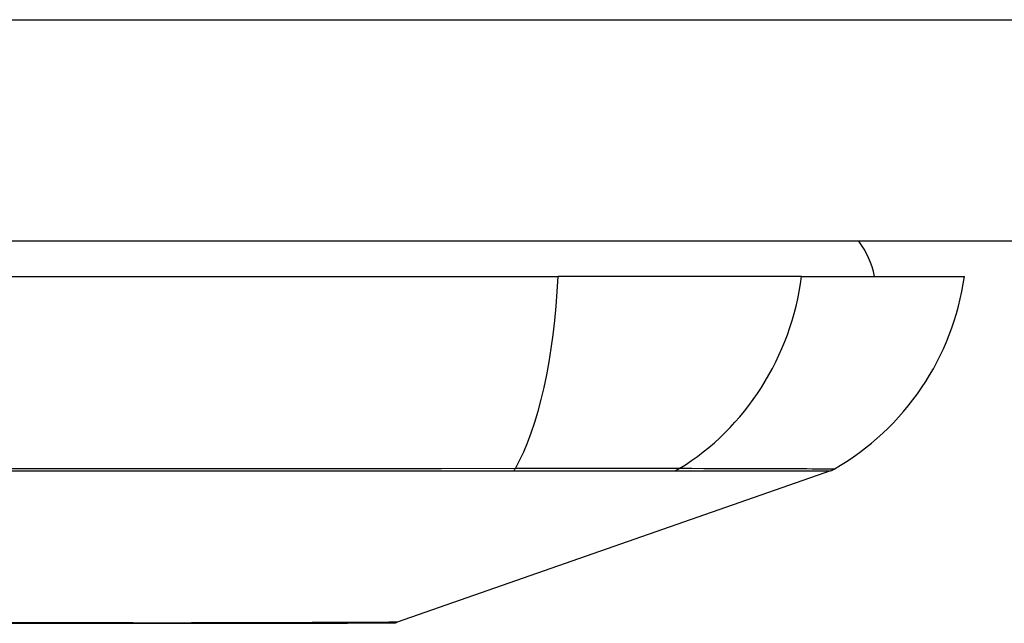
# Model space of a CAD drawing. Header units: inches. Extents: x 20 to 683, y 61 to 320.
# Tile 23 of 256: x 90.915 to 91.355, y 61.013 to 61.283. Entities that reach past the tile are written whole.
import ezdxf

# ---------------------------------------------------------------- set-up
doc = ezdxf.new("R2010")
doc.units = ezdxf.units.IN
doc.header["$MEASUREMENT"] = 0
doc.layers.add('Visible Edges(ANSI)', color=7, linetype='Continuous', lineweight=25)
doc.layers.add('Visible Tangent Edges(ANSI)', color=7, linetype='Continuous', lineweight=25)

msp = doc.modelspace()

# ---------------------------------------------------------------- linework, layer by layer
at = {"layer": 'Visible Edges(ANSI)'}
for p, q in [((92.05184244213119, 61.18364922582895), (20.44684244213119, 61.18364922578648)), ((90.29815442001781, 61.16790119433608), (91.15553046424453, 61.1679011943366)), ((91.26431620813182, 61.1679011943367), (91.15553046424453, 61.16790119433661)), ((91.26431620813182, 61.1679011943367), (91.33707866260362, 61.16790119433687)), ((91.27718648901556, 61.08099405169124), (91.08365124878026, 61.01325671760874))]:
    msp.add_line(p, q, dxfattribs=at)
at = {"layer": 'Visible Edges(ANSI)', "flags": 128}
msp.add_lwpolyline([(90.9101080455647, 61.01285971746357), (90.92479474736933, 61.01284296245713), (90.9389964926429, 61.01282634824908), (90.95270718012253, 61.01281006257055), (90.96587555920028, 61.01279724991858), (90.97845042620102, 61.01279307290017), (90.99041561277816, 61.01279757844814), (91.00175274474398, 61.01281071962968), (91.01242124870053, 61.0128270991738), (91.02239892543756, 61.01284371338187), (91.03168903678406, 61.01286046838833), (91.04026382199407, 61.01287717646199), (91.04808911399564, 61.01289350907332), (91.05513630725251, 61.01290932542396), (91.06138270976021, 61.01292420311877), (91.06681363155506, 61.012937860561), (91.07143611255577, 61.0129501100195), (91.0752428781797, 61.01296062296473), (91.07821503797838, 61.01296911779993), (91.08034172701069, 61.01297535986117), (91.08161630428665, 61.01297916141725), (91.0820403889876, 61.01298047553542)], dxfattribs=at)
at = {"layer": 'Visible Edges(ANSI)'}
for centre, radius, start, end in [((91.25833850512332, 61.16002717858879), 0.0393700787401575, 11.53695903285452, 36.86989764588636), ((91.22010108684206, 61.18421911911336), 0.1181102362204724, 299.8168854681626, 352.0587034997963), ((91.2739350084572, 61.09028399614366), 0.0098425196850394, 289.2900462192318, 299.8168854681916), ((91.08202550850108, 61.01790168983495), 0.0049212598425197, 270.1731447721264, 289.2900462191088)]:
    msp.add_arc(centre, radius, start, end, dxfattribs=at)
at = {"layer": 'Visible Tangent Edges(ANSI)'}
for p, q in [((20.44684244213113, 61.28264922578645), (92.05184244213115, 61.28264922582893)), ((91.27718648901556, 61.08099405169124), (91.08365124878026, 61.01325671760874)), ((91.13517757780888, 61.08095844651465), (91.13564972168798, 61.08095793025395)), ((91.20739836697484, 61.08095793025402), (91.20756704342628, 61.08095844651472))]:
    msp.add_line(p, q, dxfattribs=at)
at = {"layer": 'Visible Tangent Edges(ANSI)', "flags": 128}
for points in [[(91.13642636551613, 61.08194661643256), (91.10347773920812, 61.0819192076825), (91.0701735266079, 61.08189470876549), (91.03654815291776, 61.08187006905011), (91.00264024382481, 61.0818466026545), (90.9684890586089, 61.08182468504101), (90.93413500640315, 61.08180469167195), (90.89961896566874, 61.08178704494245), (90.86498229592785, 61.08177207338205), (90.83026630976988, 61.08176010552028), (90.79552251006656, 61.08175142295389), (90.76078613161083, 61.08174616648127), (90.72605939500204, 61.08174447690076), (90.69134393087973, 61.08174630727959), (90.6566405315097, 61.08175179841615), (90.62197950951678, 61.08176066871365), (90.58740098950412, 61.08177268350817), (90.55294509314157, 61.08178760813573), (90.51865177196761, 61.08180520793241), (90.48452642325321, 61.08182510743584), (90.4505828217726, 61.08184688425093), (90.41686064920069, 61.0818702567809), (90.38338332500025, 61.08189480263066), (90.35017422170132, 61.08192019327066)], [(91.20966048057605, 61.08194661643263), (91.20812652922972, 61.08195806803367), (91.20643450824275, 61.08196829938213), (91.20458718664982, 61.08197735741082), (91.20258742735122, 61.08198528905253), (91.20043790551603, 61.08199214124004), (91.19814143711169, 61.08199805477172), (91.19570144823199, 61.08200298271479), (91.19312188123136, 61.08200697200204), (91.19040677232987, 61.08201006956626), (91.18756020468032, 61.08201222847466), (91.18458616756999, 61.08201354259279), (91.1814886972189, 61.08201396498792), (91.1782717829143, 61.08201349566), (91.17493950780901, 61.08201218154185), (91.1714965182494, 61.08201006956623), (91.167948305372, 61.0820070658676), (91.16430026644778, 61.08200317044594), (91.16055784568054, 61.08199828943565), (91.15672648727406, 61.08199242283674), (91.15281163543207, 61.08198547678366), (91.14881878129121, 61.08197749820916), (91.14475327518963, 61.08196839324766), (91.14062065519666, 61.08195811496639), (91.13642636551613, 61.08194661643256)], [(91.2788311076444, 61.08174447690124), (91.27870992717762, 61.08174489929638), (91.2783472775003, 61.08174621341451), (91.27774329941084, 61.08174846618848), (91.27689710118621, 61.0817515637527), (91.27580802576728, 61.08175555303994), (91.27447635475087, 61.08176038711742), (91.27290232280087, 61.08176601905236), (91.27108630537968, 61.08177240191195), (91.2690284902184, 61.08177953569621), (91.2667292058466, 61.08178737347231), (91.26418868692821, 61.0817958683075), (91.2614073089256, 61.08180497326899), (91.25838544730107, 61.08181468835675), (91.25512455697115, 61.08182496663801), (91.2516259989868, 61.08183566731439), (91.2478913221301, 61.08184683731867), (91.24392193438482, 61.08185838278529), (91.239719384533, 61.08187025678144), (91.23528517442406, 61.08188241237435), (91.23062066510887, 61.08189480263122), (91.22572674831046, 61.08190742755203), (91.22060046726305, 61.08192019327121), (91.21524046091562, 61.08193094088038), (91.20966048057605, 61.08194661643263)], [(90.3512958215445, 61.08095980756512), (90.38438214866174, 61.08096201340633), (90.41774108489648, 61.08096506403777), (90.45134972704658, 61.0809687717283), (90.48518435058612, 61.08097290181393), (90.51920527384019, 61.08097726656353), (90.55339900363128, 61.08098153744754), (90.58775919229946, 61.08098557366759), (90.62224524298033, 61.08098899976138), (90.65681636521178, 61.08099172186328), (90.69143178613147, 61.08099345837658), (90.72606041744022, 61.08099402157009), (90.7607003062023, 61.08099345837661), (90.79534874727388, 61.08099186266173), (90.83000247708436, 61.08098923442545), (90.86462554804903, 61.08098576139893), (90.89916584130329, 61.08098172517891), (90.93358143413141, 61.08097736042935), (90.96783068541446, 61.08097294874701), (91.00187254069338, 61.08096881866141), (91.0356664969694, 61.08096511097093), (91.06917357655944, 61.08096206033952), (91.10234902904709, 61.08095980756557), (91.13517757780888, 61.08095844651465)], [(91.13564972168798, 61.08095793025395), (91.13974357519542, 61.08095778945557), (91.14377594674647, 61.08095778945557), (91.1477419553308, 61.08095788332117), (91.15163653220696, 61.08095807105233), (91.15545470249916, 61.08095830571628), (91.15919149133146, 61.08095858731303), (91.16284182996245, 61.08095891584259), (91.16640079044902, 61.08095919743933), (91.16986330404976, 61.08095943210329), (91.17322448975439, 61.08095961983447), (91.17647923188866, 61.08095971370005), (91.17962321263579, 61.08095976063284), (91.18265272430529, 61.08095971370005), (91.18556401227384, 61.08095957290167), (91.18835341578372, 61.08095943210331), (91.1910172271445, 61.08095924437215), (91.19355178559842, 61.08095900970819), (91.19595338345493, 61.08095877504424), (91.1982183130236, 61.08095849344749), (91.200343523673, 61.08095821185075), (91.20232657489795, 61.0809579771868), (91.20416502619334, 61.08095783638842), (91.20585643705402, 61.08095778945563), (91.20739836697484, 61.08095793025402)], [(91.20756704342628, 61.08095844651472), (91.21317584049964, 61.08095900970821), (91.21855283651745, 61.08095980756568), (91.2237029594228, 61.0809607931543), (91.22862151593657, 61.08096201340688), (91.23331127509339, 61.0809634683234), (91.2377711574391, 61.08096511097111), (91.24199947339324, 61.08096689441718), (91.24599458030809, 61.08096877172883), (91.24975474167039, 61.08097083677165), (91.25327836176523, 61.08097294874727), (91.25656375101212, 61.08097510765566), (91.25960917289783, 61.08097731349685), (91.26241307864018, 61.08097947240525), (91.26497481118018, 61.08098163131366), (91.26729394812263, 61.08098369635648), (91.26937006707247, 61.08098562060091), (91.27120269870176, 61.08098745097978), (91.27279142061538, 61.08098909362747), (91.274135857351, 61.08099054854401), (91.2752355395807, 61.08099181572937), (91.27609004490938, 61.08099280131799), (91.27669951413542, 61.08099345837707), (91.27706483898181, 61.08099392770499), (91.27718648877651, 61.08099406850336)], [(90.95571547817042, 61.0129521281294), (90.93952155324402, 61.01298451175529), (90.92259408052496, 61.01301811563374), (90.90499048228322, 61.01305228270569)], [(91.00030170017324, 61.01295212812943), (90.9986042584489, 61.01294823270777), (90.9968922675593, 61.01294471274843), (90.99516579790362, 61.01294156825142), (90.99342494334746, 61.01293870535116), (90.99166979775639, 61.01293617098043), (90.98990043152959, 61.01293401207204), (90.98811691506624, 61.01293218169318), (90.98631936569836, 61.01293063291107), (90.9845078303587, 61.01292945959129), (90.98268240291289, 61.01292861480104), (90.9808432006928, 61.01292814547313), (90.97899027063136, 61.01292795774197), (90.97712370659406, 61.01292814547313), (90.97524357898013, 61.01292861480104), (90.9733500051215, 61.01292945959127), (90.97144303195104, 61.01293063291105), (90.96952275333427, 61.01293213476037), (90.96758926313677, 61.01293401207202), (90.96564265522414, 61.01293617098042), (90.9636829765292, 61.01293870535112), (90.96171034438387, 61.0129415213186), (90.95972482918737, 61.01294471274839), (90.95772650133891, 61.01294823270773), (90.95571547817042, 61.0129521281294)], [(91.08365123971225, 61.0132567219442), (91.08349814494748, 61.01325583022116), (91.08304017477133, 61.01325320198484), (91.08227944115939, 61.01324893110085), (91.08121798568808, 61.01324311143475), (91.07985784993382, 61.01323583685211), (91.07820109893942, 61.01322715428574), (91.07624982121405, 61.01321720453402), (91.0740060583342, 61.01320603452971), (91.07147185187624, 61.01319378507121), (91.06864926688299, 61.01318050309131), (91.0655394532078, 61.01316628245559), (91.06213875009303, 61.01315126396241), (91.05845011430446, 61.01313563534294), (91.05447788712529, 61.01311944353), (91.05022645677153, 61.01310282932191), (91.04570011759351, 61.01308593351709), (91.04090389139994, 61.01306889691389), (91.03584702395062, 61.0130518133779), (91.0305348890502, 61.0130347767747), (91.02497199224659, 61.0130177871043), (91.01916279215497, 61.01300098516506), (91.0131117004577, 61.01298441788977), (91.00682317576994, 61.01296808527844), (91.00030170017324, 61.01295212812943)]]:
    msp.add_lwpolyline(points, dxfattribs=at)
at = {"layer": 'Visible Tangent Edges(ANSI)'}
msp.add_arc((91.08202550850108, 61.01790168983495), 0.0049212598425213, 270.1731448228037, 289.2900462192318, dxfattribs=at)
for centre, major_axis, ratio, start_param, end_param in [((91.11693255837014, 61.18421911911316), (8.25e-14, -0.1181102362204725), 0.3299598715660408, 0.5238348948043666, 1.432194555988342), ((91.1538899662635, 61.1842191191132), (1.707e-13, -0.1181102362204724), 0.9439949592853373, 0.5238348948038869, 1.432194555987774), ((91.13480186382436, 61.09046931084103), (2.69814243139e-05, -0.0098424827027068), 0.3257200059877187, 0.2592292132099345, 0.5229361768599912), ((91.2050129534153, 61.09046931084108), (-7.83164027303e-05, -0.0098422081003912), 0.9454627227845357, 0.2676452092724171, 0.5313521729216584)]:
    msp.add_ellipse(centre, major_axis=major_axis, ratio=ratio, start_param=start_param, end_param=end_param, dxfattribs=at)

doc.saveas('drawing.dxf')
